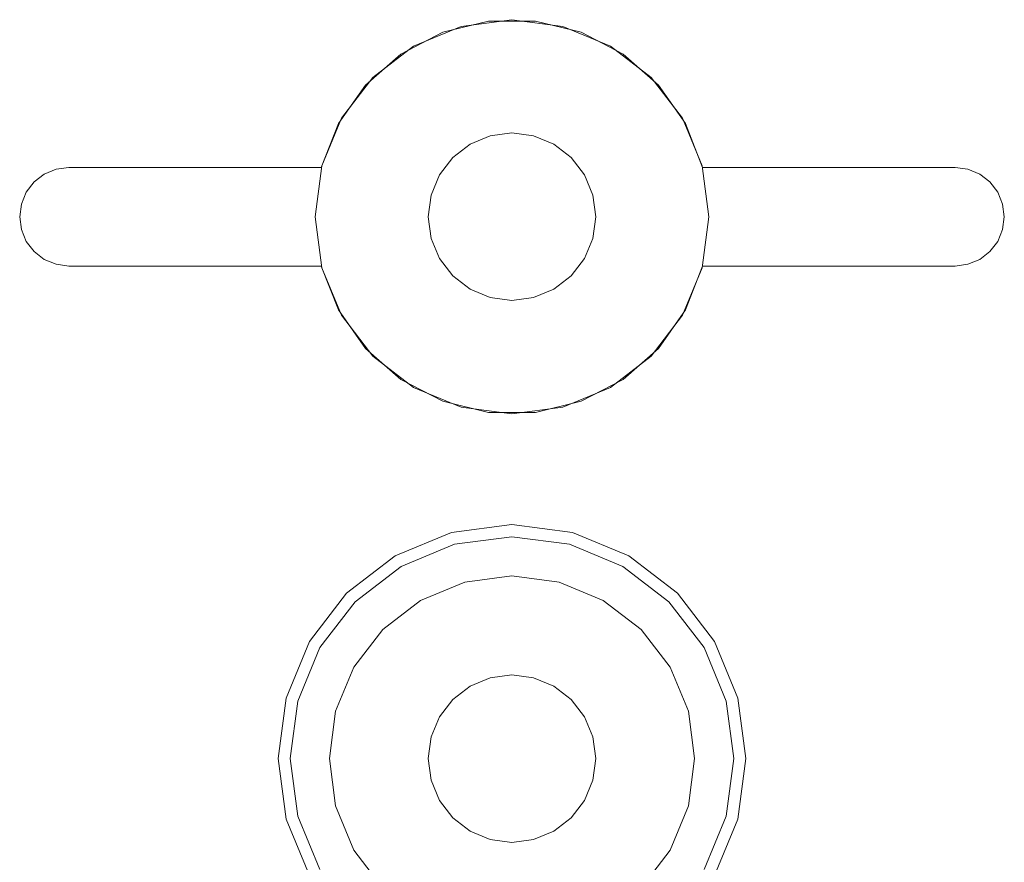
# Model space of a CAD drawing. Extents: x -420 to 300, y 62 to 1112.
# Tile 173 of 227: x -60.241 to -59.841, y 386.943 to 387.285. Entities that reach past the tile are written whole.
import ezdxf

# ---------------------------------------------------------------- set-up
doc = ezdxf.new("R2010")
doc.units = 0
doc.layers.get('0').update_dxf_attribs({"lineweight": 13})

# ---------------------------------------------------------------- blocks, each defined once
blk = doc.blocks.new('Blockreferenz-A06CPV5NL0', base_point=(-61.34085, 386.58521))
at = {"color": 9, "linetype": 'ByBlock', "lineweight": -2, "ltscale": 0.13, "true_color": 0xc1c9c4}
for p, q in [((-60.069, 387.28009), (-60.05042, 387.28463)), ((-60.05042, 387.28463), (-60.069, 387.28009)), ((-60.04086, 387.28521), (-60.06156, 387.28248)), ((-60.04086, 387.28521), (-60.06156, 387.28248)), ((-60.05042, 387.28463), (-60.03129, 387.28463)), ((-60.03129, 387.28463), (-60.05042, 387.28463)), ((-60.02015, 387.28248), (-60.04086, 387.28521)), ((-60.02015, 387.28248), (-60.04086, 387.28521)), ((-60.03129, 387.28463), (-60.01271, 387.28009)), ((-60.01271, 387.28009), (-60.03129, 387.28463)), ((-60.08597, 387.27127), (-60.069, 387.28009)), ((-60.069, 387.28009), (-60.08597, 387.27127)), ((-60.06156, 387.28248), (-60.08086, 387.27449)), ((-60.06156, 387.28248), (-60.08086, 387.27449)), ((-60.00086, 387.27449), (-60.02015, 387.28248)), ((-60.00086, 387.27449), (-60.02015, 387.28248)), ((-60.01271, 387.28009), (-59.99574, 387.27127)), ((-59.99574, 387.27127), (-60.01271, 387.28009)), ((-60.08086, 387.27449), (-60.09742, 387.26178)), ((-60.08086, 387.27449), (-60.09742, 387.26178)), ((-59.98429, 387.26178), (-60.00086, 387.27449)), ((-59.98429, 387.26178), (-60.00086, 387.27449)), ((-60.10036, 387.25868), (-60.08597, 387.27127)), ((-60.08597, 387.27127), (-60.10036, 387.25868)), ((-59.99574, 387.27127), (-59.98135, 387.25868)), ((-59.98135, 387.25868), (-59.99574, 387.27127)), ((-60.09742, 387.26178), (-60.11014, 387.24521)), ((-60.09742, 387.26178), (-60.11014, 387.24521)), ((-59.97157, 387.24521), (-59.98429, 387.26178)), ((-59.97157, 387.24521), (-59.98429, 387.26178)), ((-60.11135, 387.24302), (-60.10036, 387.25868)), ((-60.10036, 387.25868), (-60.11135, 387.24302)), ((-59.98135, 387.25868), (-59.97036, 387.24302)), ((-59.97036, 387.24302), (-59.98135, 387.25868)), ((-60.11014, 387.24521), (-60.11813, 387.22591)), ((-60.11014, 387.24521), (-60.11813, 387.22591)), ((-59.96358, 387.22591), (-59.97157, 387.24521)), ((-59.96358, 387.22591), (-59.97157, 387.24521)), ((-60.11832, 387.22521), (-60.11135, 387.24302)), ((-60.11135, 387.24302), (-60.11832, 387.22521)), ((-59.97036, 387.24302), (-59.9634, 387.22521)), ((-59.9634, 387.22521), (-59.97036, 387.24302)), ((-60.04966, 387.23805), (-60.05786, 387.23465)), ((-60.05786, 387.23465), (-60.04966, 387.23805)), ((-60.04086, 387.23921), (-60.04966, 387.23805)), ((-60.04966, 387.23805), (-60.04086, 387.23921)), ((-60.03206, 387.23805), (-60.04086, 387.23921)), ((-60.04086, 387.23921), (-60.03206, 387.23805)), ((-60.02386, 387.23465), (-60.03206, 387.23805)), ((-60.03206, 387.23805), (-60.02386, 387.23465)), ((-60.05786, 387.23465), (-60.0649, 387.22925)), ((-60.0649, 387.22925), (-60.05786, 387.23465)), ((-60.01681, 387.22925), (-60.02386, 387.23465)), ((-60.02386, 387.23465), (-60.01681, 387.22925)), ((-60.0649, 387.22925), (-60.0703, 387.22221)), ((-60.0703, 387.22221), (-60.0649, 387.22925)), ((-60.01141, 387.22221), (-60.01681, 387.22925)), ((-60.01681, 387.22925), (-60.01141, 387.22221)), ((-60.23086, 387.22253), (-60.22603, 387.22453)), ((-60.22603, 387.22453), (-60.23086, 387.22253)), ((-60.22603, 387.22453), (-60.22086, 387.22521)), ((-60.22086, 387.22521), (-60.22603, 387.22453)), ((-60.22086, 387.22521), (-60.11832, 387.22521)), ((-60.11832, 387.22521), (-60.22086, 387.22521)), ((-60.22086, 387.22521), (-60.22086, 387.22521)), ((-60.11813, 387.22591), (-60.12086, 387.20521)), ((-60.11813, 387.22591), (-60.12086, 387.20521)), ((-60.11832, 387.22521), (-60.11832, 387.22521)), ((-59.96086, 387.20521), (-59.96358, 387.22591)), ((-59.96086, 387.20521), (-59.96358, 387.22591)), ((-59.9634, 387.22521), (-59.86086, 387.22521)), ((-59.86086, 387.22521), (-59.9634, 387.22521)), ((-59.9634, 387.22521), (-59.9634, 387.22521)), ((-59.86086, 387.22521), (-59.85568, 387.22453)), ((-59.85568, 387.22453), (-59.86086, 387.22521)), ((-59.86086, 387.22521), (-59.86086, 387.22521)), ((-59.85568, 387.22453), (-59.85086, 387.22253)), ((-59.85086, 387.22253), (-59.85568, 387.22453)), ((-60.235, 387.21935), (-60.23086, 387.22253)), ((-60.23086, 387.22253), (-60.235, 387.21935)), ((-60.0703, 387.22221), (-60.0737, 387.21401)), ((-60.0737, 387.21401), (-60.0703, 387.22221)), ((-60.00801, 387.21401), (-60.01141, 387.22221)), ((-60.01141, 387.22221), (-60.00801, 387.21401)), ((-59.85086, 387.22253), (-59.84671, 387.21935)), ((-59.84671, 387.21935), (-59.85086, 387.22253)), ((-60.23818, 387.21521), (-60.235, 387.21935)), ((-60.235, 387.21935), (-60.23818, 387.21521)), ((-59.84671, 387.21935), (-59.84354, 387.21521)), ((-59.84354, 387.21521), (-59.84671, 387.21935)), ((-60.24017, 387.21038), (-60.23818, 387.21521)), ((-60.23818, 387.21521), (-60.24017, 387.21038)), ((-60.0737, 387.21401), (-60.07486, 387.20521)), ((-60.07486, 387.20521), (-60.0737, 387.21401)), ((-60.00686, 387.20521), (-60.00801, 387.21401)), ((-60.00801, 387.21401), (-60.00686, 387.20521)), ((-59.84354, 387.21521), (-59.84154, 387.21038)), ((-59.84154, 387.21038), (-59.84354, 387.21521)), ((-60.24086, 387.20521), (-60.24017, 387.21038)), ((-60.24017, 387.21038), (-60.24086, 387.20521)), ((-59.84154, 387.21038), (-59.84086, 387.20521)), ((-59.84086, 387.20521), (-59.84154, 387.21038)), ((-60.24017, 387.20003), (-60.24086, 387.20521)), ((-60.24086, 387.20521), (-60.24017, 387.20003)), ((-60.12086, 387.20521), (-60.11813, 387.1845)), ((-60.12086, 387.20521), (-60.11813, 387.1845)), ((-60.07486, 387.20521), (-60.0737, 387.19641)), ((-60.0737, 387.19641), (-60.07486, 387.20521)), ((-60.00801, 387.19641), (-60.00686, 387.20521)), ((-60.00686, 387.20521), (-60.00801, 387.19641)), ((-59.96358, 387.1845), (-59.96086, 387.20521)), ((-59.96358, 387.1845), (-59.96086, 387.20521)), ((-59.84086, 387.20521), (-59.84154, 387.20003)), ((-59.84154, 387.20003), (-59.84086, 387.20521)), ((-60.23818, 387.19521), (-60.24017, 387.20003)), ((-60.24017, 387.20003), (-60.23818, 387.19521)), ((-59.84154, 387.20003), (-59.84354, 387.19521)), ((-59.84354, 387.19521), (-59.84154, 387.20003)), ((-60.0737, 387.19641), (-60.0703, 387.18821)), ((-60.0703, 387.18821), (-60.0737, 387.19641)), ((-60.01141, 387.18821), (-60.00801, 387.19641)), ((-60.00801, 387.19641), (-60.01141, 387.18821)), ((-60.235, 387.19106), (-60.23818, 387.19521)), ((-60.23818, 387.19521), (-60.235, 387.19106)), ((-59.84354, 387.19521), (-59.84671, 387.19106)), ((-59.84671, 387.19106), (-59.84354, 387.19521)), ((-60.23086, 387.18789), (-60.235, 387.19106)), ((-60.235, 387.19106), (-60.23086, 387.18789)), ((-60.0703, 387.18821), (-60.0649, 387.18117)), ((-60.0649, 387.18117), (-60.0703, 387.18821)), ((-60.01681, 387.18117), (-60.01141, 387.18821)), ((-60.01141, 387.18821), (-60.01681, 387.18117)), ((-59.84671, 387.19106), (-59.85086, 387.18789)), ((-59.85086, 387.18789), (-59.84671, 387.19106)), ((-60.22603, 387.18589), (-60.23086, 387.18789)), ((-60.23086, 387.18789), (-60.22603, 387.18589)), ((-60.22086, 387.18521), (-60.22603, 387.18589)), ((-60.22603, 387.18589), (-60.22086, 387.18521)), ((-60.11832, 387.18521), (-60.22086, 387.18521)), ((-60.22086, 387.18521), (-60.11832, 387.18521)), ((-60.22086, 387.18521), (-60.22086, 387.18521)), ((-60.11135, 387.16739), (-60.11832, 387.18521)), ((-60.11832, 387.18521), (-60.11135, 387.16739)), ((-60.11832, 387.18521), (-60.11832, 387.18521)), ((-60.11813, 387.1845), (-60.11014, 387.16521)), ((-60.11813, 387.1845), (-60.11014, 387.16521)), ((-59.97157, 387.16521), (-59.96358, 387.1845)), ((-59.97157, 387.16521), (-59.96358, 387.1845)), ((-59.9634, 387.18521), (-59.97036, 387.16739)), ((-59.97036, 387.16739), (-59.9634, 387.18521)), ((-59.86086, 387.18521), (-59.9634, 387.18521)), ((-59.9634, 387.18521), (-59.86086, 387.18521)), ((-59.9634, 387.18521), (-59.9634, 387.18521)), ((-59.85568, 387.18589), (-59.86086, 387.18521)), ((-59.86086, 387.18521), (-59.85568, 387.18589)), ((-59.86086, 387.18521), (-59.86086, 387.18521)), ((-59.85086, 387.18789), (-59.85568, 387.18589)), ((-59.85568, 387.18589), (-59.85086, 387.18789)), ((-60.0649, 387.18117), (-60.05786, 387.17576)), ((-60.05786, 387.17576), (-60.0649, 387.18117)), ((-60.02386, 387.17576), (-60.01681, 387.18117)), ((-60.01681, 387.18117), (-60.02386, 387.17576)), ((-60.05786, 387.17576), (-60.04966, 387.17237)), ((-60.04966, 387.17237), (-60.05786, 387.17576)), ((-60.04966, 387.17237), (-60.04086, 387.17121)), ((-60.04086, 387.17121), (-60.04966, 387.17237)), ((-60.04086, 387.17121), (-60.03206, 387.17237)), ((-60.03206, 387.17237), (-60.04086, 387.17121)), ((-60.03206, 387.17237), (-60.02386, 387.17576)), ((-60.02386, 387.17576), (-60.03206, 387.17237)), ((-60.10036, 387.15174), (-60.11135, 387.16739)), ((-60.11135, 387.16739), (-60.10036, 387.15174)), ((-60.11014, 387.16521), (-60.09742, 387.14864)), ((-60.11014, 387.16521), (-60.09742, 387.14864)), ((-59.98429, 387.14864), (-59.97157, 387.16521)), ((-59.98429, 387.14864), (-59.97157, 387.16521)), ((-59.97036, 387.16739), (-59.98135, 387.15174)), ((-59.98135, 387.15174), (-59.97036, 387.16739)), ((-60.08597, 387.13914), (-60.10036, 387.15174)), ((-60.10036, 387.15174), (-60.08597, 387.13914)), ((-60.09742, 387.14864), (-60.08086, 387.13592)), ((-60.09742, 387.14864), (-60.08086, 387.13592)), ((-60.00086, 387.13592), (-59.98429, 387.14864)), ((-60.00086, 387.13592), (-59.98429, 387.14864)), ((-59.98135, 387.15174), (-59.99574, 387.13914)), ((-59.99574, 387.13914), (-59.98135, 387.15174)), ((-60.069, 387.13032), (-60.08597, 387.13914)), ((-60.08597, 387.13914), (-60.069, 387.13032)), ((-59.99574, 387.13914), (-60.01271, 387.13032)), ((-60.01271, 387.13032), (-59.99574, 387.13914)), ((-60.08086, 387.13592), (-60.06156, 387.12793)), ((-60.08086, 387.13592), (-60.06156, 387.12793)), ((-60.02015, 387.12793), (-60.00086, 387.13592)), ((-60.02015, 387.12793), (-60.00086, 387.13592)), ((-60.05042, 387.12578), (-60.069, 387.13032)), ((-60.069, 387.13032), (-60.05042, 387.12578)), ((-60.01271, 387.13032), (-60.03129, 387.12578)), ((-60.03129, 387.12578), (-60.01271, 387.13032)), ((-60.06156, 387.12793), (-60.04086, 387.12521)), ((-60.06156, 387.12793), (-60.04086, 387.12521)), ((-60.03129, 387.12578), (-60.05042, 387.12578)), ((-60.05042, 387.12578), (-60.03129, 387.12578)), ((-60.04086, 387.12521), (-60.02015, 387.12793)), ((-60.04086, 387.12521), (-60.02015, 387.12793)), ((-60.04086, 387.08021), (-60.06544, 387.07697)), ((-60.01627, 387.07697), (-60.04086, 387.08021)), ((-60.06544, 387.07697), (-60.08836, 387.06748)), ((-59.99336, 387.06748), (-60.01627, 387.07697)), ((-60.08591, 387.06325), (-60.06418, 387.07225)), ((-60.06418, 387.07225), (-60.04086, 387.07532)), ((-60.04086, 387.07532), (-60.01753, 387.07225)), ((-60.01753, 387.07225), (-59.9958, 387.06325)), ((-60.08836, 387.06748), (-60.10803, 387.05238)), ((-59.97368, 387.05238), (-59.99336, 387.06748)), ((-60.10457, 387.04892), (-60.08591, 387.06325)), ((-59.9958, 387.06325), (-59.97714, 387.04892)), ((-60.06006, 387.05688), (-60.07796, 387.04947)), ((-60.06006, 387.05688), (-60.07796, 387.04947)), ((-60.04086, 387.05941), (-60.06006, 387.05688)), ((-60.04086, 387.05941), (-60.06006, 387.05688)), ((-60.02165, 387.05688), (-60.04086, 387.05941)), ((-60.02165, 387.05688), (-60.04086, 387.05941)), ((-60.00376, 387.04947), (-60.02165, 387.05688)), ((-60.00376, 387.04947), (-60.02165, 387.05688)), ((-60.10803, 387.05238), (-60.12313, 387.03271)), ((-59.95858, 387.03271), (-59.97368, 387.05238)), ((-60.11889, 387.03026), (-60.10457, 387.04892)), ((-60.07796, 387.04947), (-60.09332, 387.03767)), ((-60.07796, 387.04947), (-60.09332, 387.03767)), ((-59.98839, 387.03767), (-60.00376, 387.04947)), ((-59.98839, 387.03767), (-60.00376, 387.04947)), ((-59.97714, 387.04892), (-59.96282, 387.03026)), ((-60.09332, 387.03767), (-60.10511, 387.02231)), ((-60.09332, 387.03767), (-60.10511, 387.02231)), ((-59.9766, 387.02231), (-59.98839, 387.03767)), ((-59.9766, 387.02231), (-59.98839, 387.03767)), ((-60.12313, 387.03271), (-60.13262, 387.00979)), ((-59.94909, 387.00979), (-59.95858, 387.03271)), ((-60.1279, 387.00853), (-60.11889, 387.03026)), ((-59.96282, 387.03026), (-59.95382, 387.00853)), ((-60.10511, 387.02231), (-60.11253, 387.00441)), ((-60.10511, 387.02231), (-60.11253, 387.00441)), ((-59.96918, 387.00441), (-59.9766, 387.02231)), ((-59.96918, 387.00441), (-59.9766, 387.02231)), ((-60.04966, 387.01805), (-60.05786, 387.01465)), ((-60.05786, 387.01465), (-60.04966, 387.01805)), ((-60.04086, 387.01921), (-60.04966, 387.01805)), ((-60.04966, 387.01805), (-60.04086, 387.01921)), ((-60.03206, 387.01805), (-60.04086, 387.01921)), ((-60.04086, 387.01921), (-60.03206, 387.01805)), ((-60.02386, 387.01465), (-60.03206, 387.01805)), ((-60.03206, 387.01805), (-60.02386, 387.01465)), ((-60.05786, 387.01465), (-60.0649, 387.00925)), ((-60.0649, 387.00925), (-60.05786, 387.01465)), ((-60.01681, 387.00925), (-60.02386, 387.01465)), ((-60.02386, 387.01465), (-60.01681, 387.00925)), ((-60.13262, 387.00979), (-60.13586, 386.98521)), ((-60.13097, 386.98521), (-60.1279, 387.00853)), ((-60.0649, 387.00925), (-60.0703, 387.00221)), ((-60.0703, 387.00221), (-60.0649, 387.00925)), ((-60.01141, 387.00221), (-60.01681, 387.00925)), ((-60.01681, 387.00925), (-60.01141, 387.00221)), ((-59.95382, 387.00853), (-59.95074, 386.98521)), ((-59.94586, 386.98521), (-59.94909, 387.00979)), ((-60.11253, 387.00441), (-60.11506, 386.98521)), ((-60.11253, 387.00441), (-60.11506, 386.98521)), ((-59.96666, 386.98521), (-59.96918, 387.00441)), ((-59.96666, 386.98521), (-59.96918, 387.00441)), ((-60.0703, 387.00221), (-60.0737, 386.99401)), ((-60.0737, 386.99401), (-60.0703, 387.00221)), ((-60.00801, 386.99401), (-60.01141, 387.00221)), ((-60.01141, 387.00221), (-60.00801, 386.99401)), ((-60.0737, 386.99401), (-60.07486, 386.98521)), ((-60.07486, 386.98521), (-60.0737, 386.99401)), ((-60.00686, 386.98521), (-60.00801, 386.99401)), ((-60.00801, 386.99401), (-60.00686, 386.98521)), ((-60.13586, 386.98521), (-60.13262, 386.96062)), ((-60.1279, 386.96188), (-60.13097, 386.98521)), ((-60.11506, 386.98521), (-60.11253, 386.966)), ((-60.11506, 386.98521), (-60.11253, 386.966)), ((-60.07486, 386.98521), (-60.0737, 386.97641)), ((-60.0737, 386.97641), (-60.07486, 386.98521)), ((-60.00801, 386.97641), (-60.00686, 386.98521)), ((-60.00686, 386.98521), (-60.00801, 386.97641)), ((-59.96918, 386.966), (-59.96666, 386.98521)), ((-59.96918, 386.966), (-59.96666, 386.98521)), ((-59.95074, 386.98521), (-59.95382, 386.96188)), ((-59.94909, 386.96062), (-59.94586, 386.98521)), ((-60.0737, 386.97641), (-60.0703, 386.96821)), ((-60.0703, 386.96821), (-60.0737, 386.97641)), ((-60.01141, 386.96821), (-60.00801, 386.97641)), ((-60.00801, 386.97641), (-60.01141, 386.96821)), ((-60.0703, 386.96821), (-60.0649, 386.96117)), ((-60.0649, 386.96117), (-60.0703, 386.96821)), ((-60.01681, 386.96117), (-60.01141, 386.96821)), ((-60.01141, 386.96821), (-60.01681, 386.96117)), ((-60.11253, 386.966), (-60.10511, 386.94811)), ((-60.11253, 386.966), (-60.10511, 386.94811)), ((-59.9766, 386.94811), (-59.96918, 386.966)), ((-59.9766, 386.94811), (-59.96918, 386.966)), ((-60.13262, 386.96062), (-60.12313, 386.93771)), ((-60.11889, 386.94015), (-60.1279, 386.96188)), ((-60.0649, 386.96117), (-60.05786, 386.95576)), ((-60.05786, 386.95576), (-60.0649, 386.96117)), ((-60.02386, 386.95576), (-60.01681, 386.96117)), ((-60.01681, 386.96117), (-60.02386, 386.95576)), ((-59.95382, 386.96188), (-59.96282, 386.94015)), ((-59.95858, 386.93771), (-59.94909, 386.96062)), ((-60.05786, 386.95576), (-60.04966, 386.95237)), ((-60.04966, 386.95237), (-60.05786, 386.95576)), ((-60.04966, 386.95237), (-60.04086, 386.95121)), ((-60.04086, 386.95121), (-60.04966, 386.95237)), ((-60.04086, 386.95121), (-60.03206, 386.95237)), ((-60.03206, 386.95237), (-60.04086, 386.95121)), ((-60.03206, 386.95237), (-60.02386, 386.95576)), ((-60.02386, 386.95576), (-60.03206, 386.95237)), ((-60.10511, 386.94811), (-60.09332, 386.93274)), ((-60.10511, 386.94811), (-60.09332, 386.93274)), ((-59.98839, 386.93274), (-59.9766, 386.94811)), ((-59.98839, 386.93274), (-59.9766, 386.94811))]:
    blk.add_line(p, q, dxfattribs=at)

msp = doc.modelspace()

# ---------------------------------------------------------------- block references
at = {"ltscale": 0.13}
msp.add_blockref('Blockreferenz-A06CPV5NL0', (-61.34085, 386.58521), dxfattribs=at)

doc.saveas('drawing.dxf')
